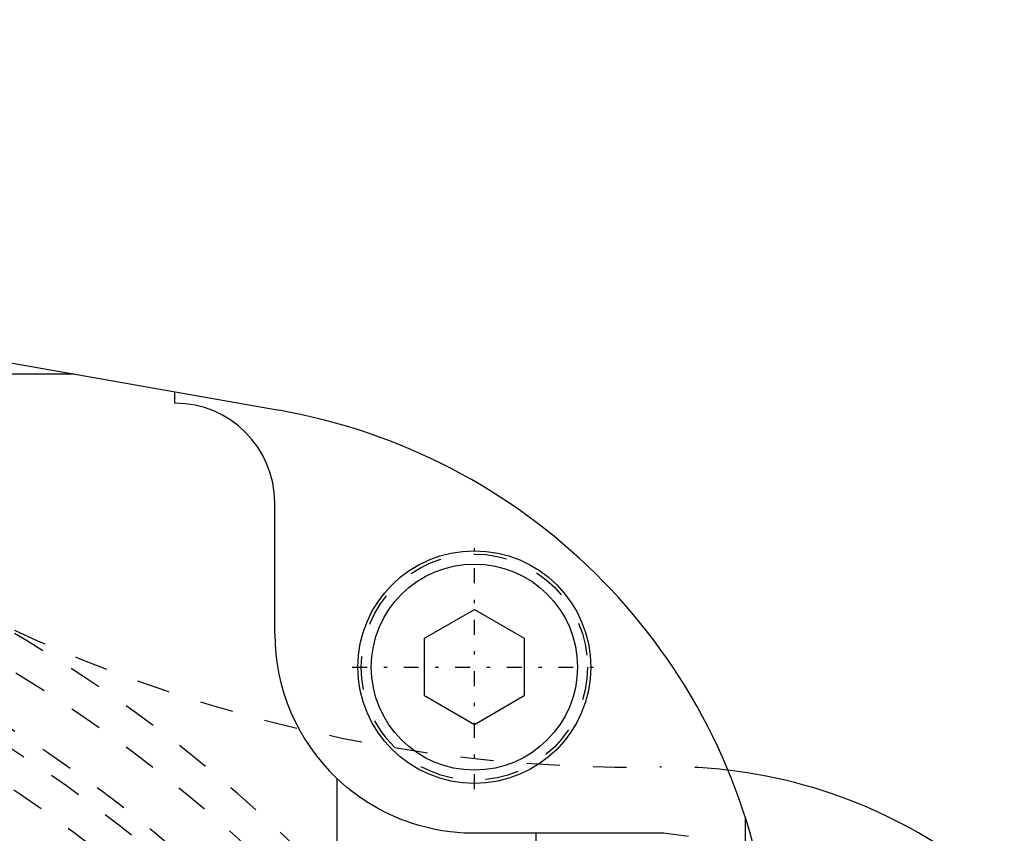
# Model space of a CAD drawing. Extents: x -342 to 171, y -70 to 70.
# Tile 7 of 10: x -148 to -118, y 32 to 56. Entities that reach past the tile are written whole.
import ezdxf

# ---------------------------------------------------------------- set-up
doc = ezdxf.new("R2010")
doc.units = 0
doc.linetypes.add('CENTER', pattern=[1.5, 0.45, -0.5, 0.05, -0.5])
doc.linetypes.add('DASHED', pattern=[2, 1, -1])
for name, color, linetype in [('AM_0', 7, 'CONTINUOUS'), ('AM_3', 7, 'DASHED'), ('AM_7', 7, 'CENTER')]:
    doc.layers.add(name, color=color, linetype=linetype)

msp = doc.modelspace()

# ---------------------------------------------------------------- linework, layer by layer
at = {"layer": 'AM_0', "color": 7, "linetype": 'CONTINUOUS'}
for p, q in [((-206.349, 56.476), (-139.867, 44.725)), ((-146.023, 45.813), (-254.215, 45.813)), ((-143, 44.94), (-143, 45.279)), ((-140, 38), (-140, 41.94)), ((-135.5, 37.866), (-134, 38.732)), ((-134, 38.732), (-132.5, 37.866)), ((-135.5, 36.134), (-135.5, 37.866)), ((-132.5, 37.866), (-132.5, 36.134)), ((-134, 35.268), (-135.5, 36.134)), ((-132.5, 36.134), (-134, 35.268)), ((-138.136, 33.653), (-138.136, 16.122)), ((-128.31, 32), (-134, 32)), ((-132.144, 15.133), (-132.144, 32))]:
    msp.add_line(p, q, dxfattribs=at)
for points in [[(-134, 32, 0), (-134.099, 32.001, 0), (-134.303, 32.008, 0), (-134.514, 32.022, 0), (-134.622, 32.032, 0), (-134.731, 32.045, 0), (-134.954, 32.076, 0), (-135.183, 32.118, 0), (-135.423, 32.171, 0), (-135.671, 32.237, 0), (-135.923, 32.317, 0), (-136.051, 32.361, 0), (-136.179, 32.41, 0), (-136.434, 32.516, 0), (-136.687, 32.635, 0), (-136.934, 32.766, 0), (-137.173, 32.908, 0), (-137.403, 33.058, 0), (-137.513, 33.136, 0), (-137.62, 33.215, 0), (-137.831, 33.383, 0), (-138.036, 33.56, 0), (-138.136, 33.653, 0)], [(-127.56, 31.905, 0), (-128.31, 32, 0)]]:
    msp.add_polyline3d(points, dxfattribs=at)
for radius in [3.5, 3.1]:
    msp.add_circle((-134, 37), radius, dxfattribs=at)
for centre, radius, start, end in [((-143, 41.94), 3, 0, 90), ((-143, 27), 18, 10.7253, 79.9766), ((-134, 38), 6, 180, 226.4267), ((-128.11, 19), 15, 47.9772, 83.3569)]:
    msp.add_arc(centre, radius, start, end, dxfattribs=at)
at = {"layer": 'AM_3', "color": 6, "linetype": 'DASHED'}
msp.add_line((-125.855, 32.483), (-125.855, 23.7), dxfattribs=at)
for centre, radius in [((-170, 0), 43), ((-170, 0), 41.5), ((-170, 0), 41), ((-134, 37), 3.4), ((-170, 0), 40)]:
    msp.add_circle(centre, radius, dxfattribs=at)
for centre, radius, start, end in [((-170, 0), 44, 194.4775, 165.5225), ((-129.236, 77.989), 44, 242.4047, 271.0939), ((-128.11, 19), 15, 83.3569, 91.0939)]:
    msp.add_arc(centre, radius, start, end, dxfattribs=at)
at = {"layer": 'AM_7', "color": 4, "linetype": 'CENTER'}
for p, q in [((-134, 33.325), (-134, 40.675)), ((-137.675, 37), (-130.325, 37))]:
    msp.add_line(p, q, dxfattribs=at)

doc.saveas('drawing.dxf')
